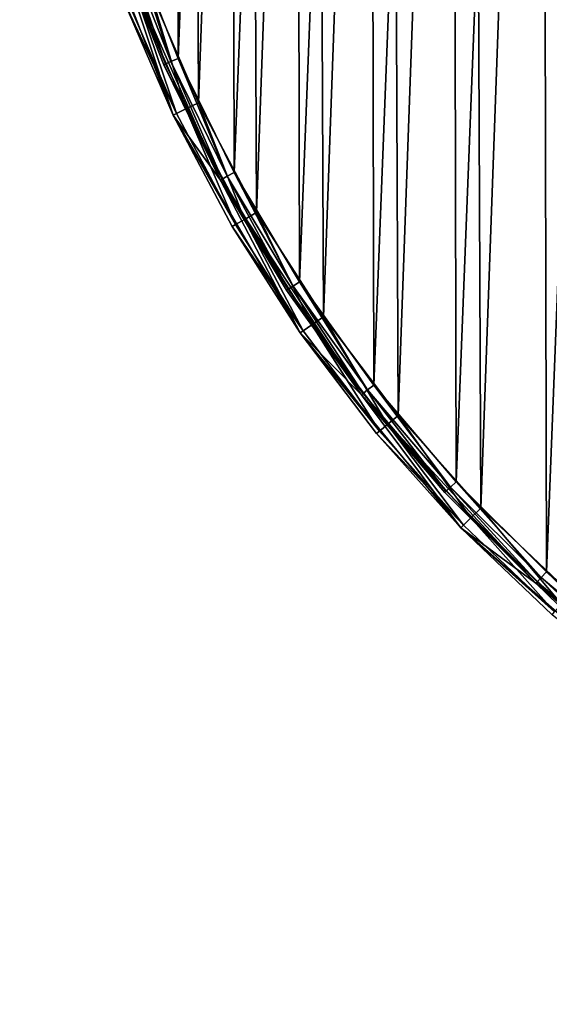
# Model space of a CAD drawing. Header units: millimetres. Extents: x 14 to 1324, y -100 to 100.
# Tile 35 of 214: x 285 to 318, y -100 to -37. Entities that reach past the tile are written whole.
import ezdxf

# ---------------------------------------------------------------- set-up
doc = ezdxf.new("R2010")
doc.units = ezdxf.units.MM
doc.header["$LTSCALE"] = 25.4
doc.layers.get('0').update_dxf_attribs({"true_color": 0xff5454})

# ---------------------------------------------------------------- blocks, each defined once
blk = doc.blocks.new('HERMANOS-V-8032.STL')
at = {"color": 250, "true_color": 0x262626}
mesh = blk.add_polyface(dxfattribs=at)
corners = [(284.645, 3.583, 14), (285.381, -0.23, 14), (285.364, -12.494, 14), (286.514, 19.568, 14), (286.696, 16.101, 14), (290.923, 35.045, 14), (290.681, 31.993, 14), (297.228, 47.012, 14), (297.757, 49.615, 14), (306.157, 60.749, 14), (306.84, 62.9, 14), (317.225, 72.828, 14), (317.937, 74.556, 14), (330.131, 82.921, 14), (330.76, 84.281, 14), (344.522, 90.752, 14), (344.976, 91.823, 14), (360.006, 96.108, 14), (360.219, 96.987, 14), (376.16, 98.842, 14), (376.092, 99.639, 14), (392.185, 99.71, 14), (392.544, 98.88, 14), (408.081, 97.199, 14), (408.71, 96.221, 14), (423.369, 92.171, 14), (424.218, 90.937, 14), (437.652, 84.755, 14), (438.645, 83.172, 14), (450.56, 75.144, 14), (451.598, 73.139, 14), (461.76, 63.587, 14), (462.722, 61.111, 14), (470.961, 50.384, 14), (471.715, 47.416, 14), (477.924, 35.875, 14), (478.331, 32.427, 14), (482.47, 20.437, 14), (482.39, 16.554, 14), (483.78, 0.23, 14), (484.481, 4.47, 14), (483.904, -11.613, 14), (286.772, -16.554, 14), (288.653, -28.247, 14), (290.83, -32.427, 14), (294.427, -43.27, 14), (297.446, -47.416, 14), (302.535, -57.171, 14), (306.439, -61.111, 14), (312.768, -69.592, 14), (317.563, -73.139, 14), (324.861, -80.21, 14), (330.516, -83.172, 14), (338.501, -88.751, 14), (344.943, -90.937, 14), (353.335, -94.993, 14), (360.451, -96.221, 14), (368.977, -98.775, 14), (376.618, -98.88, 14), (385.024, -99.999, 14), (393.001, -98.842, 14), (401.059, -98.633, 14), (409.155, -96.108, 14), (416.668, -94.712, 14), (424.639, -90.752, 14), (431.445, -88.339, 14), (439.03, -82.921, 14), (445.009, -79.677, 14), (451.936, -72.828, 14), (457.007, -68.952, 14), (463.004, -60.749, 14), (467.13, -56.441, 14), (471.933, -47.012, 14), (475.115, -42.468, 14), (478.48, -31.993, 14), (480.755, -27.395, 14), (482.465, -16.101, 14)]
mesh.append_faces([[corners[k] for k in face] for face in [(0, 1, 2), (1, 3, 4), (4, 5, 6), (6, 5, 7), (7, 8, 9), (9, 10, 11), (11, 12, 13), (13, 14, 15), (15, 16, 17), (17, 18, 19), (19, 21, 22), (22, 23, 24), (24, 25, 26), (26, 27, 28), (28, 29, 30), (30, 31, 32), (32, 33, 34), (34, 35, 36), (36, 37, 38), (38, 37, 39), (2, 42, 43), (42, 2, 1), (43, 44, 45), (45, 46, 47), (47, 48, 49), (49, 50, 51), (51, 52, 53), (53, 54, 55), (55, 56, 57), (57, 58, 59), (59, 60, 61), (61, 62, 63), (63, 64, 65), (65, 66, 67), (67, 68, 69), (69, 70, 71), (71, 72, 73), (73, 74, 75), (75, 76, 41)]], dxfattribs={"vtx0": -1, "vtx1": -1, "color": 250})
mesh.append_faces([[corners[k] for k in face] for face in [(1, 0, 3), (4, 3, 5), (7, 5, 8), (9, 8, 10), (11, 10, 12), (13, 12, 14), (15, 14, 16), (17, 16, 18), (19, 18, 20), (19, 20, 21), (22, 21, 23), (24, 23, 25), (26, 25, 27), (28, 27, 29), (30, 29, 31), (32, 31, 33), (34, 33, 35), (36, 35, 37), (39, 37, 40), (39, 40, 41), (43, 42, 44), (45, 44, 46), (47, 46, 48), (49, 48, 50), (51, 50, 52), (53, 52, 54), (55, 54, 56), (57, 56, 58), (59, 58, 60), (61, 60, 62), (63, 62, 64), (65, 64, 66), (67, 66, 68), (69, 68, 70), (71, 70, 72), (73, 72, 74), (75, 74, 76), (41, 76, 39)]], dxfattribs={"vtx0": -1, "vtx2": -1, "color": 250})
mesh = blk.add_polyface(dxfattribs=at)
corners = [(286.697, 7.883, 28.2), (286.735, -8.336, 28.2), (286.381, -0.227, 28.2), (287.683, 15.939, 28.2), (287.758, -16.387, 28.2), (289.33, 23.886, 28.2), (289.442, -24.327, 28.2), (291.628, 31.67, 28.2), (291.775, -32.1, 28.2), (294.561, 39.238, 28.2), (294.743, -39.655, 28.2), (298.108, 46.538, 28.2), (298.325, -46.938, 28.2), (302.247, 53.52, 28.2), (302.495, -53.9, 28.2), (306.948, 60.136, 28.2), (307.227, -60.495, 28.2), (312.179, 66.342, 28.2), (312.487, -66.676, 28.2), (317.904, 72.094, 28.2), (318.239, -72.402, 28.2), (324.086, 77.354, 28.2), (324.444, -77.633, 28.2), (330.68, 82.085, 28.2), (331.061, -82.334, 28.2), (337.643, 86.256, 28.2), (338.043, -86.472, 28.2), (344.926, 89.837, 28.2), (345.342, -90.02, 28.2), (352.48, 92.805, 28.2), (352.91, -92.953, 28.2), (354.005, -0.312, 28.2), (354.3, 4.249, 28.2), (360.254, 95.139, 28.2), (355.271, 8.715, 28.2), (356.898, 12.986, 28.2), (359.142, 16.967, 28.2), (361.955, 20.568, 28.2), (368.193, 96.823, 28.2), (365.273, 23.711, 28.2), (369.023, 26.324, 28.2), (376.245, 97.846, 28.2), (373.12, 28.348, 28.2), (377.473, 29.74, 28.2), (384.353, 98.2, 28.2), (381.985, 30.467, 28.2), (386.555, 30.514, 28.2), (392.463, 97.883, 28.2), (391.081, 29.878, 28.2), (395.461, 28.576, 28.2), (400.519, 96.898, 28.2), (399.599, 26.635, 28.2), (403.401, 24.099, 28.2), (408.467, 95.251, 28.2), (406.782, 21.025, 28.2), (409.668, 17.481, 28.2), (416.251, 92.953, 28.2), (411.993, 13.547, 28.2), (413.706, 9.31, 28.2), (414.768, 4.865, 28.2), (415.156, 0.312, 28.2), (360.694, -95.251, 28.2), (354.393, -4.865, 28.2), (355.455, -9.31, 28.2), (357.168, -13.547, 28.2), (359.493, -17.481, 28.2), (362.379, -21.025, 28.2), (368.642, -96.898, 28.2), (365.76, -24.099, 28.2), (369.562, -26.635, 28.2), (376.698, -97.883, 28.2), (373.7, -28.576, 28.2), (378.081, -29.878, 28.2), (384.808, -98.2, 28.2), (382.606, -30.514, 28.2), (387.176, -30.467, 28.2), (392.916, -97.846, 28.2), (391.688, -29.74, 28.2), (396.041, -28.348, 28.2), (400.968, -96.823, 28.2), (400.138, -26.324, 28.2), (403.888, -23.711, 28.2), (408.908, -95.139, 28.2), (407.206, -20.568, 28.2), (410.019, -16.967, 28.2), (416.681, -92.805, 28.2), (412.264, -12.986, 28.2), (413.89, -8.715, 28.2), (414.861, -4.249, 28.2), (423.819, 90.02, 28.2), (424.235, -89.837, 28.2), (431.119, 86.472, 28.2), (431.518, -86.256, 28.2), (438.1, 82.334, 28.2), (438.481, -82.085, 28.2), (444.717, 77.633, 28.2), (445.076, -77.354, 28.2), (450.922, 72.402, 28.2), (451.257, -72.094, 28.2), (456.674, 66.676, 28.2), (456.982, -66.342, 28.2), (461.934, 60.495, 28.2), (462.214, -60.136, 28.2), (466.666, 53.9, 28.2), (466.914, -53.52, 28.2), (470.836, 46.938, 28.2), (471.053, -46.538, 28.2), (474.418, 39.655, 28.2), (474.601, -39.238, 28.2), (477.386, 32.1, 28.2), (477.533, -31.67, 28.2), (479.72, 24.327, 28.2), (479.831, -23.886, 28.2), (481.404, 16.387, 28.2), (481.478, -15.939, 28.2), (482.426, 8.336, 28.2), (482.464, -7.883, 28.2), (482.78, 0.227, 28.2)]
mesh.append_faces([[corners[k] for k in face] for face in [(0, 1, 2), (116, 115, 117)]], dxfattribs={"vtx0": -1, "color": 250})
mesh.append_faces([[corners[k] for k in face] for face in [(1, 3, 4), (4, 5, 6), (6, 7, 8), (8, 9, 10), (10, 11, 12), (12, 13, 14), (14, 15, 16), (16, 17, 18), (18, 19, 20), (20, 21, 22), (22, 23, 24), (24, 25, 26), (26, 27, 28), (28, 29, 30), (31, 29, 32), (32, 33, 34), (34, 33, 35), (35, 33, 36), (36, 33, 37), (37, 38, 39), (39, 38, 40), (40, 41, 42), (42, 41, 43), (43, 44, 45), (45, 44, 46), (46, 47, 48), (48, 47, 49), (49, 50, 51), (51, 50, 52), (52, 53, 54), (54, 53, 55), (55, 56, 57), (57, 56, 58), (58, 56, 59), (59, 56, 60), (61, 66, 67), (67, 69, 70), (70, 72, 73), (73, 75, 76), (76, 78, 79), (79, 81, 82), (82, 84, 85), (85, 89, 90), (90, 91, 92), (92, 93, 94), (94, 95, 96), (96, 97, 98), (98, 99, 100), (100, 101, 102), (102, 103, 104), (104, 105, 106), (106, 107, 108), (108, 109, 110), (110, 111, 112), (112, 113, 114), (114, 115, 116)]], dxfattribs={"vtx0": -1, "vtx1": -1, "color": 250})
mesh.append_faces([[corners[k] for k in face] for face in [(30, 29, 31), (85, 60, 56)]], dxfattribs={"vtx0": -1, "vtx1": -1, "vtx2": -1, "color": 250})
mesh.append_faces([[corners[k] for k in face] for face in [(1, 0, 3), (4, 3, 5), (6, 5, 7), (8, 7, 9), (10, 9, 11), (12, 11, 13), (14, 13, 15), (16, 15, 17), (18, 17, 19), (20, 19, 21), (22, 21, 23), (24, 23, 25), (26, 25, 27), (28, 27, 29), (32, 29, 33), (37, 33, 38), (40, 38, 41), (43, 41, 44), (46, 44, 47), (49, 47, 50), (52, 50, 53), (55, 53, 56), (31, 61, 30), (61, 31, 62), (61, 62, 63), (61, 63, 64), (61, 64, 65), (61, 65, 66), (67, 66, 68), (67, 68, 69), (70, 69, 71), (70, 71, 72), (73, 72, 74), (73, 74, 75), (76, 75, 77), (76, 77, 78), (79, 78, 80), (79, 80, 81), (82, 81, 83), (82, 83, 84), (85, 84, 86), (85, 86, 87), (85, 87, 88), (85, 88, 60), (85, 56, 89), (90, 89, 91), (92, 91, 93), (94, 93, 95), (96, 95, 97), (98, 97, 99), (100, 99, 101), (102, 101, 103), (104, 103, 105), (106, 105, 107), (108, 107, 109), (110, 109, 111), (112, 111, 113), (114, 113, 115)]], dxfattribs={"vtx0": -1, "vtx2": -1, "color": 250})
mesh = blk.add_polyface(dxfattribs=at)
corners = [(361.503, -95.45, 29), (354.005, -0.312, 29), (353.897, -93.283, 29), (354.393, -4.865, 29), (355.455, -9.31, 29), (357.168, -13.547, 29), (359.493, -17.481, 29), (362.379, -21.025, 29), (369.258, -96.997, 29), (365.76, -24.099, 29), (369.562, -26.635, 29), (377.113, -97.916, 29), (373.7, -28.576, 29), (378.081, -29.878, 29), (385.016, -98.199, 29), (382.606, -30.514, 29), (387.176, -30.467, 29), (392.916, -97.846, 29), (391.688, -29.74, 29), (396.041, -28.348, 29), (400.763, -96.858, 29), (400.138, -26.324, 29), (403.888, -23.711, 29), (408.504, -95.241, 29), (407.206, -20.568, 29), (410.019, -16.967, 29), (416.09, -93.007, 29), (412.264, -12.986, 29), (413.89, -8.715, 29), (414.861, -4.249, 29), (415.156, 0.312, 29), (415.264, 93.283, 29), (422.671, 90.512, 29), (423.472, -90.17, 29), (429.83, 87.153, 29), (430.602, -86.749, 29), (436.697, 83.23, 29), (437.433, -82.764, 29), (443.225, 78.766, 29), (443.921, -78.243, 29), (449.373, 73.792, 29), (450.025, -73.214, 29), (455.1, 68.339, 29), (455.704, -67.711, 29), (460.371, 62.443, 29), (460.921, -61.768, 29), (465.149, 56.142, 29), (465.644, -55.425, 29), (469.406, 49.477, 29), (469.841, -48.722, 29), (473.112, 42.491, 29), (473.485, -41.704, 29), (476.244, 35.229, 29), (476.553, -34.415, 29), (478.781, 27.739, 29), (479.024, -26.902, 29), (480.708, 20.069, 29), (480.882, -19.216, 29), (482.011, 12.269, 29), (482.116, -11.404, 29), (482.682, 4.389, 29), (482.717, -3.519, 29), (286.479, -4.389, 29), (287.045, 11.404, 29), (286.444, 3.519, 29), (287.15, -12.269, 29), (288.279, 19.216, 29), (288.453, -20.069, 29), (290.137, 26.902, 29), (290.38, -27.739, 29), (292.608, 34.415, 29), (292.917, -35.229, 29), (295.676, 41.704, 29), (296.049, -42.491, 29), (299.32, 48.722, 29), (299.755, -49.477, 29), (303.517, 55.425, 29), (304.012, -56.142, 29), (308.24, 61.768, 29), (308.791, -62.443, 29), (313.457, 67.711, 29), (314.061, -68.339, 29), (319.137, 73.214, 29), (319.789, -73.792, 29), (325.24, 78.243, 29), (325.936, -78.766, 29), (331.728, 82.764, 29), (332.465, -83.23, 29), (338.56, 86.749, 29), (339.331, -87.153, 29), (345.689, 90.17, 29), (346.49, -90.512, 29), (353.071, 93.007, 29), (354.3, 4.249, 29), (360.657, 95.241, 29), (355.271, 8.715, 29), (356.898, 12.986, 29), (359.142, 16.967, 29), (361.955, 20.568, 29), (368.398, 96.858, 29), (365.273, 23.711, 29), (369.023, 26.324, 29), (376.245, 97.846, 29), (373.12, 28.348, 29), (377.473, 29.74, 29), (384.145, 98.199, 29), (381.985, 30.467, 29), (386.555, 30.514, 29), (392.048, 97.916, 29), (391.081, 29.878, 29), (395.461, 28.576, 29), (399.903, 96.997, 29), (399.599, 26.635, 29), (403.401, 24.099, 29), (407.658, 95.45, 29), (406.782, 21.025, 29), (409.668, 17.481, 29), (411.993, 13.547, 29), (413.706, 9.31, 29), (414.768, 4.865, 29)]
mesh.append_faces([[corners[k] for k in face] for face in [(60, 59, 61), (62, 63, 64)]], dxfattribs={"vtx0": -1, "color": 250})
mesh.append_faces([[corners[k] for k in face] for face in [(0, 1, 2), (1, 0, 3), (3, 0, 4), (4, 0, 5), (5, 0, 6), (6, 0, 7), (7, 8, 9), (9, 8, 10), (10, 11, 12), (12, 11, 13), (13, 14, 15), (15, 14, 16), (16, 17, 18), (18, 17, 19), (19, 20, 21), (21, 20, 22), (22, 23, 24), (24, 23, 25), (25, 26, 27), (27, 26, 28), (28, 26, 29), (29, 26, 30), (31, 26, 32), (32, 33, 34), (34, 35, 36), (36, 37, 38), (38, 39, 40), (40, 41, 42), (42, 43, 44), (44, 45, 46), (46, 47, 48), (48, 49, 50), (50, 51, 52), (52, 53, 54), (54, 55, 56), (56, 57, 58), (58, 59, 60), (63, 65, 66), (66, 67, 68), (68, 69, 70), (70, 71, 72), (72, 73, 74), (74, 75, 76), (76, 77, 78), (78, 79, 80), (80, 81, 82), (82, 83, 84), (84, 85, 86), (86, 87, 88), (88, 89, 90), (90, 91, 92), (92, 93, 94), (94, 98, 99), (99, 101, 102), (102, 104, 105), (105, 107, 108), (108, 110, 111), (111, 113, 114), (114, 116, 31)]], dxfattribs={"vtx0": -1, "vtx1": -1, "color": 250})
mesh.append_faces([[corners[k] for k in face] for face in [(30, 26, 31), (92, 2, 1)]], dxfattribs={"vtx0": -1, "vtx1": -1, "vtx2": -1, "color": 250})
mesh.append_faces([[corners[k] for k in face] for face in [(7, 0, 8), (10, 8, 11), (13, 11, 14), (16, 14, 17), (19, 17, 20), (22, 20, 23), (25, 23, 26), (32, 26, 33), (34, 33, 35), (36, 35, 37), (38, 37, 39), (40, 39, 41), (42, 41, 43), (44, 43, 45), (46, 45, 47), (48, 47, 49), (50, 49, 51), (52, 51, 53), (54, 53, 55), (56, 55, 57), (58, 57, 59), (63, 62, 65), (66, 65, 67), (68, 67, 69), (70, 69, 71), (72, 71, 73), (74, 73, 75), (76, 75, 77), (78, 77, 79), (80, 79, 81), (82, 81, 83), (84, 83, 85), (86, 85, 87), (88, 87, 89), (90, 89, 91), (92, 91, 2), (92, 1, 93), (94, 93, 95), (94, 95, 96), (94, 96, 97), (94, 97, 98), (99, 98, 100), (99, 100, 101), (102, 101, 103), (102, 103, 104), (105, 104, 106), (105, 106, 107), (108, 107, 109), (108, 109, 110), (111, 110, 112), (111, 112, 113), (114, 113, 115), (114, 115, 116), (31, 116, 117), (31, 117, 118), (31, 118, 119), (31, 119, 30)]], dxfattribs={"vtx0": -1, "vtx2": -1, "color": 250})
mesh = blk.add_polyface(dxfattribs=at)
corners = [(288.653, -28.247, 14), (294.427, -43.27, 14), (294.427, -43.27, 27.2)]
mesh.append_faces([[corners[k] for k in face] for face in [(0, 1, 2)]], dxfattribs={"color": 250})
mesh = blk.add_polyface(dxfattribs=at)
corners = [(288.653, -28.247, 14), (294.427, -43.27, 27.2), (291.237, -35.875, 27.2)]
mesh.append_faces([[corners[k] for k in face] for face in [(0, 1, 2)]], dxfattribs={"color": 250})
mesh = blk.add_polyface(dxfattribs=at)
corners = [(290.83, -32.427, 27.2), (293.951, -40.004, 27.7), (293.828, -40.058, 27.2), (290.957, -32.384, 27.7)]
mesh.append_faces([[corners[k] for k in face] for face in [(0, 1, 2), (1, 0, 3)]], dxfattribs={"vtx0": -1, "color": 250})
mesh = blk.add_polyface(dxfattribs=at)
corners = [(290.83, -32.427, 27.2), (297.446, -47.416, 14), (290.83, -32.427, 14)]
mesh.append_faces([[corners[k] for k in face] for face in [(0, 1, 2)]], dxfattribs={"color": 250})
mesh = blk.add_polyface(dxfattribs=at)
corners = [(290.83, -32.427, 27.2), (293.828, -40.058, 27.2), (297.446, -47.416, 14)]
mesh.append_faces([[corners[k] for k in face] for face in [(0, 1, 2)]], dxfattribs={"color": 250})
mesh = blk.add_polyface(dxfattribs=at)
corners = [(291.303, -32.264, 28.066), (293.951, -40.004, 27.7), (290.957, -32.384, 27.7), (294.286, -39.856, 28.066)]
mesh.append_faces([[corners[k] for k in face] for face in [(0, 1, 2), (1, 0, 3)]], dxfattribs={"vtx0": -1, "color": 250})
mesh = blk.add_polyface(dxfattribs=at)
corners = [(291.775, -32.1, 28.2), (294.286, -39.856, 28.066), (291.303, -32.264, 28.066), (294.743, -39.655, 28.2)]
mesh.append_faces([[corners[k] for k in face] for face in [(0, 1, 2), (1, 0, 3)]], dxfattribs={"vtx0": -1, "color": 250})
mesh = blk.add_polyface(dxfattribs=at)
corners = [(294.644, -43.165, 28.1), (291.237, -35.875, 27.2), (294.427, -43.27, 27.2), (291.462, -35.788, 28.1)]
mesh.append_faces([[corners[k] for k in face] for face in [(0, 1, 2), (1, 0, 3)]], dxfattribs={"vtx0": -1, "color": 250})
mesh = blk.add_polyface(dxfattribs=at)
corners = [(294.644, -43.165, 28.1), (292.077, -35.552, 28.759), (291.462, -35.788, 28.1), (295.238, -42.88, 28.759)]
mesh.append_faces([[corners[k] for k in face] for face in [(0, 1, 2), (1, 0, 3)]], dxfattribs={"vtx0": -1, "color": 250})
mesh = blk.add_polyface(dxfattribs=at)
corners = [(295.238, -42.88, 28.759), (292.917, -35.229, 29), (292.077, -35.552, 28.759), (296.049, -42.491, 29)]
mesh.append_faces([[corners[k] for k in face] for face in [(0, 1, 2), (1, 0, 3)]], dxfattribs={"vtx0": -1, "color": 250})
mesh = blk.add_polyface(dxfattribs=at)
corners = [(293.828, -40.058, 27.2), (297.564, -47.352, 27.7), (297.446, -47.416, 27.2), (293.951, -40.004, 27.7)]
mesh.append_faces([[corners[k] for k in face] for face in [(0, 1, 2), (1, 0, 3)]], dxfattribs={"vtx0": -1, "color": 250})
mesh = blk.add_polyface(dxfattribs=at)
corners = [(293.828, -40.058, 27.2), (297.446, -47.416, 27.2), (297.446, -47.416, 14)]
mesh.append_faces([[corners[k] for k in face] for face in [(0, 1, 2)]], dxfattribs={"color": 250})
mesh = blk.add_polyface(dxfattribs=at)
corners = [(294.286, -39.856, 28.066), (297.564, -47.352, 27.7), (293.951, -40.004, 27.7), (297.885, -47.177, 28.066)]
mesh.append_faces([[corners[k] for k in face] for face in [(0, 1, 2), (1, 0, 3)]], dxfattribs={"vtx0": -1, "color": 250})
mesh = blk.add_polyface(dxfattribs=at)
corners = [(294.743, -39.655, 28.2), (297.885, -47.177, 28.066), (294.286, -39.856, 28.066), (298.325, -46.938, 28.2)]
mesh.append_faces([[corners[k] for k in face] for face in [(0, 1, 2), (1, 0, 3)]], dxfattribs={"vtx0": -1, "color": 250})
mesh = blk.add_polyface(dxfattribs=at)
corners = [(298.978, -49.93, 28.759), (296.049, -42.491, 29), (295.238, -42.88, 28.759), (299.755, -49.477, 29)]
mesh.append_faces([[corners[k] for k in face] for face in [(0, 1, 2), (1, 0, 3)]], dxfattribs={"vtx0": -1, "color": 250})
mesh = blk.add_polyface(dxfattribs=at)
corners = [(298.409, -50.262, 28.1), (294.427, -43.27, 27.2), (298.201, -50.384, 27.2), (294.644, -43.165, 28.1)]
mesh.append_faces([[corners[k] for k in face] for face in [(0, 1, 2), (1, 0, 3)]], dxfattribs={"vtx0": -1, "color": 250})
mesh = blk.add_polyface(dxfattribs=at)
corners = [(294.427, -43.27, 14), (302.535, -57.171, 14), (298.201, -50.384, 27.2)]
mesh.append_faces([[corners[k] for k in face] for face in [(0, 1, 2)]], dxfattribs={"color": 250})
mesh = blk.add_polyface(dxfattribs=at)
corners = [(294.427, -43.27, 14), (298.201, -50.384, 27.2), (294.427, -43.27, 27.2)]
mesh.append_faces([[corners[k] for k in face] for face in [(0, 1, 2)]], dxfattribs={"color": 250})
mesh = blk.add_polyface(dxfattribs=at)
corners = [(298.409, -50.262, 28.1), (295.238, -42.88, 28.759), (294.644, -43.165, 28.1), (298.978, -49.93, 28.759)]
mesh.append_faces([[corners[k] for k in face] for face in [(0, 1, 2), (1, 0, 3)]], dxfattribs={"vtx0": -1, "color": 250})
mesh = blk.add_polyface(dxfattribs=at)
corners = [(298.325, -46.938, 28.2), (302.077, -54.175, 28.066), (297.885, -47.177, 28.066), (302.495, -53.9, 28.2)]
mesh.append_faces([[corners[k] for k in face] for face in [(0, 1, 2), (1, 0, 3)]], dxfattribs={"vtx0": -1, "color": 250})
mesh = blk.add_polyface(dxfattribs=at)
corners = [(297.446, -47.416, 27.2), (301.771, -54.376, 27.7), (301.659, -54.449, 27.2), (297.564, -47.352, 27.7)]
mesh.append_faces([[corners[k] for k in face] for face in [(0, 1, 2), (1, 0, 3)]], dxfattribs={"vtx0": -1, "color": 250})
mesh = blk.add_polyface(dxfattribs=at)
corners = [(297.446, -47.416, 14), (301.659, -54.449, 27.2), (306.439, -61.111, 14)]
mesh.append_faces([[corners[k] for k in face] for face in [(0, 1, 2)]], dxfattribs={"color": 250})
mesh = blk.add_polyface(dxfattribs=at)
corners = [(297.446, -47.416, 27.2), (301.659, -54.449, 27.2), (297.446, -47.416, 14)]
mesh.append_faces([[corners[k] for k in face] for face in [(0, 1, 2)]], dxfattribs={"color": 250})
mesh = blk.add_polyface(dxfattribs=at)
corners = [(297.885, -47.177, 28.066), (301.771, -54.376, 27.7), (297.564, -47.352, 27.7), (302.077, -54.175, 28.066)]
mesh.append_faces([[corners[k] for k in face] for face in [(0, 1, 2), (1, 0, 3)]], dxfattribs={"vtx0": -1, "color": 250})
mesh = blk.add_polyface(dxfattribs=at)
corners = [(303.273, -56.656, 28.759), (299.755, -49.477, 29), (298.978, -49.93, 28.759), (304.012, -56.142, 29)]
mesh.append_faces([[corners[k] for k in face] for face in [(0, 1, 2), (1, 0, 3)]], dxfattribs={"vtx0": -1, "color": 250})
mesh = blk.add_polyface(dxfattribs=at)
corners = [(302.733, -57.033, 28.1), (298.978, -49.93, 28.759), (298.409, -50.262, 28.1), (303.273, -56.656, 28.759)]
mesh.append_faces([[corners[k] for k in face] for face in [(0, 1, 2), (1, 0, 3)]], dxfattribs={"vtx0": -1, "color": 250})
mesh = blk.add_polyface(dxfattribs=at)
corners = [(302.733, -57.033, 28.1), (298.201, -50.384, 27.2), (302.535, -57.171, 27.2), (298.409, -50.262, 28.1)]
mesh.append_faces([[corners[k] for k in face] for face in [(0, 1, 2), (1, 0, 3)]], dxfattribs={"vtx0": -1, "color": 250})
mesh = blk.add_polyface(dxfattribs=at)
corners = [(298.201, -50.384, 27.2), (302.535, -57.171, 14), (302.535, -57.171, 27.2)]
mesh.append_faces([[corners[k] for k in face] for face in [(0, 1, 2)]], dxfattribs={"color": 250})
mesh = blk.add_polyface(dxfattribs=at)
corners = [(302.495, -53.9, 28.2), (306.833, -60.803, 28.066), (302.077, -54.175, 28.066), (307.227, -60.495, 28.2)]
mesh.append_faces([[corners[k] for k in face] for face in [(0, 1, 2), (1, 0, 3)]], dxfattribs={"vtx0": -1, "color": 250})
mesh = blk.add_polyface(dxfattribs=at)
corners = [(301.659, -54.449, 27.2), (306.545, -61.028, 27.7), (306.439, -61.111, 27.2), (301.771, -54.376, 27.7)]
mesh.append_faces([[corners[k] for k in face] for face in [(0, 1, 2), (1, 0, 3)]], dxfattribs={"vtx0": -1, "color": 250})
mesh = blk.add_polyface(dxfattribs=at)
corners = [(301.659, -54.449, 27.2), (306.439, -61.111, 27.2), (306.439, -61.111, 14)]
mesh.append_faces([[corners[k] for k in face] for face in [(0, 1, 2)]], dxfattribs={"color": 250})
mesh = blk.add_polyface(dxfattribs=at)
corners = [(302.077, -54.175, 28.066), (306.545, -61.028, 27.7), (301.771, -54.376, 27.7), (306.833, -60.803, 28.066)]
mesh.append_faces([[corners[k] for k in face] for face in [(0, 1, 2), (1, 0, 3)]], dxfattribs={"vtx0": -1, "color": 250})
mesh = blk.add_polyface(dxfattribs=at)
corners = [(308.096, -63.015, 28.759), (304.012, -56.142, 29), (303.273, -56.656, 28.759), (308.791, -62.443, 29)]
mesh.append_faces([[corners[k] for k in face] for face in [(0, 1, 2), (1, 0, 3)]], dxfattribs={"vtx0": -1, "color": 250})
mesh = blk.add_polyface(dxfattribs=at)
corners = [(307.587, -63.434, 28.1), (302.535, -57.171, 27.2), (307.401, -63.587, 27.2), (302.733, -57.033, 28.1)]
mesh.append_faces([[corners[k] for k in face] for face in [(0, 1, 2), (1, 0, 3)]], dxfattribs={"vtx0": -1, "color": 250})
mesh = blk.add_polyface(dxfattribs=at)
corners = [(307.587, -63.434, 28.1), (303.273, -56.656, 28.759), (302.733, -57.033, 28.1), (308.096, -63.015, 28.759)]
mesh.append_faces([[corners[k] for k in face] for face in [(0, 1, 2), (1, 0, 3)]], dxfattribs={"vtx0": -1, "color": 250})
mesh = blk.add_polyface(dxfattribs=at)
corners = [(302.535, -57.171, 14), (312.768, -69.592, 14), (307.401, -63.587, 27.2)]
mesh.append_faces([[corners[k] for k in face] for face in [(0, 1, 2)]], dxfattribs={"color": 250})
mesh = blk.add_polyface(dxfattribs=at)
corners = [(302.535, -57.171, 14), (307.401, -63.587, 27.2), (302.535, -57.171, 27.2)]
mesh.append_faces([[corners[k] for k in face] for face in [(0, 1, 2)]], dxfattribs={"color": 250})
mesh = blk.add_polyface(dxfattribs=at)
corners = [(306.833, -60.803, 28.066), (311.851, -67.264, 27.7), (306.545, -61.028, 27.7), (312.12, -67.016, 28.066)]
mesh.append_faces([[corners[k] for k in face] for face in [(0, 1, 2), (1, 0, 3)]], dxfattribs={"vtx0": -1, "color": 250})
mesh = blk.add_polyface(dxfattribs=at)
corners = [(307.227, -60.495, 28.2), (312.12, -67.016, 28.066), (306.833, -60.803, 28.066), (312.487, -66.676, 28.2)]
mesh.append_faces([[corners[k] for k in face] for face in [(0, 1, 2), (1, 0, 3)]], dxfattribs={"vtx0": -1, "color": 250})
mesh = blk.add_polyface(dxfattribs=at)
corners = [(306.439, -61.111, 27.2), (311.851, -67.264, 27.7), (311.752, -67.355, 27.2), (306.545, -61.028, 27.7)]
mesh.append_faces([[corners[k] for k in face] for face in [(0, 1, 2), (1, 0, 3)]], dxfattribs={"vtx0": -1, "color": 250})
mesh = blk.add_polyface(dxfattribs=at)
corners = [(306.439, -61.111, 27.2), (311.752, -67.355, 27.2), (317.563, -73.139, 14)]
mesh.append_faces([[corners[k] for k in face] for face in [(0, 1, 2)]], dxfattribs={"color": 250})
mesh = blk.add_polyface(dxfattribs=at)
corners = [(306.439, -61.111, 27.2), (317.563, -73.139, 14), (306.439, -61.111, 14)]
mesh.append_faces([[corners[k] for k in face] for face in [(0, 1, 2)]], dxfattribs={"color": 250})
mesh = blk.add_polyface(dxfattribs=at)
corners = [(313.415, -68.965, 28.759), (308.791, -62.443, 29), (308.096, -63.015, 28.759), (314.061, -68.339, 29)]
mesh.append_faces([[corners[k] for k in face] for face in [(0, 1, 2), (1, 0, 3)]], dxfattribs={"vtx0": -1, "color": 250})
mesh = blk.add_polyface(dxfattribs=at)
corners = [(312.941, -69.424, 28.1), (307.401, -63.587, 27.2), (312.768, -69.592, 27.2), (307.587, -63.434, 28.1)]
mesh.append_faces([[corners[k] for k in face] for face in [(0, 1, 2), (1, 0, 3)]], dxfattribs={"vtx0": -1, "color": 250})
mesh = blk.add_polyface(dxfattribs=at)
corners = [(312.941, -69.424, 28.1), (308.096, -63.015, 28.759), (307.587, -63.434, 28.1), (313.415, -68.965, 28.759)]
mesh.append_faces([[corners[k] for k in face] for face in [(0, 1, 2), (1, 0, 3)]], dxfattribs={"vtx0": -1, "color": 250})
mesh = blk.add_polyface(dxfattribs=at)
corners = [(307.401, -63.587, 27.2), (312.768, -69.592, 14), (312.768, -69.592, 27.2)]
mesh.append_faces([[corners[k] for k in face] for face in [(0, 1, 2)]], dxfattribs={"color": 250})
mesh = blk.add_polyface(dxfattribs=at)
corners = [(312.12, -67.016, 28.066), (317.654, -73.04, 27.7), (311.851, -67.264, 27.7), (317.901, -72.771, 28.066)]
mesh.append_faces([[corners[k] for k in face] for face in [(0, 1, 2), (1, 0, 3)]], dxfattribs={"vtx0": -1, "color": 250})
mesh = blk.add_polyface(dxfattribs=at)
corners = [(312.487, -66.676, 28.2), (317.901, -72.771, 28.066), (312.12, -67.016, 28.066), (318.239, -72.402, 28.2)]
mesh.append_faces([[corners[k] for k in face] for face in [(0, 1, 2), (1, 0, 3)]], dxfattribs={"vtx0": -1, "color": 250})
mesh = blk.add_polyface(dxfattribs=at)
corners = [(311.851, -67.264, 27.7), (317.563, -73.139, 27.2), (311.752, -67.355, 27.2), (317.654, -73.04, 27.7)]
mesh.append_faces([[corners[k] for k in face] for face in [(0, 1, 2), (1, 0, 3)]], dxfattribs={"vtx0": -1, "color": 250})
mesh = blk.add_polyface(dxfattribs=at)
corners = [(317.563, -73.139, 27.2), (317.563, -73.139, 14), (311.752, -67.355, 27.2)]
mesh.append_faces([[corners[k] for k in face] for face in [(0, 1, 2)]], dxfattribs={"color": 250})
mesh = blk.add_polyface(dxfattribs=at)
corners = [(319.195, -74.468, 28.759), (314.061, -68.339, 29), (313.415, -68.965, 28.759), (319.789, -73.792, 29)]
mesh.append_faces([[corners[k] for k in face] for face in [(0, 1, 2), (1, 0, 3)]], dxfattribs={"vtx0": -1, "color": 250})
mesh = blk.add_polyface(dxfattribs=at)
corners = [(318.76, -74.963, 28.1), (313.415, -68.965, 28.759), (312.941, -69.424, 28.1), (319.195, -74.468, 28.759)]
mesh.append_faces([[corners[k] for k in face] for face in [(0, 1, 2), (1, 0, 3)]], dxfattribs={"vtx0": -1, "color": 250})
mesh = blk.add_polyface(dxfattribs=at)
corners = [(318.76, -74.963, 28.1), (312.768, -69.592, 27.2), (318.601, -75.144, 27.2), (312.941, -69.424, 28.1)]
mesh.append_faces([[corners[k] for k in face] for face in [(0, 1, 2), (1, 0, 3)]], dxfattribs={"vtx0": -1, "color": 250})
mesh = blk.add_polyface(dxfattribs=at)
corners = [(318.601, -75.144, 27.2), (312.768, -69.592, 14), (324.861, -80.21, 14)]
mesh.append_faces([[corners[k] for k in face] for face in [(0, 1, 2)]], dxfattribs={"color": 250})
mesh = blk.add_polyface(dxfattribs=at)
corners = [(312.768, -69.592, 27.2), (312.768, -69.592, 14), (318.601, -75.144, 27.2)]
mesh.append_faces([[corners[k] for k in face] for face in [(0, 1, 2)]], dxfattribs={"color": 250})
mesh = blk.add_polyface(dxfattribs=at)
corners = [(317.901, -72.771, 28.066), (323.914, -78.318, 27.7), (317.654, -73.04, 27.7), (324.138, -78.028, 28.066)]
mesh.append_faces([[corners[k] for k in face] for face in [(0, 1, 2), (1, 0, 3)]], dxfattribs={"vtx0": -1, "color": 250})
mesh = blk.add_polyface(dxfattribs=at)
corners = [(318.239, -72.402, 28.2), (324.138, -78.028, 28.066), (317.901, -72.771, 28.066), (324.444, -77.633, 28.2)]
mesh.append_faces([[corners[k] for k in face] for face in [(0, 1, 2), (1, 0, 3)]], dxfattribs={"vtx0": -1, "color": 250})
mesh = blk.add_polyface(dxfattribs=at)
corners = [(317.654, -73.04, 27.7), (323.832, -78.424, 27.2), (317.563, -73.139, 27.2), (323.914, -78.318, 27.7)]
mesh.append_faces([[corners[k] for k in face] for face in [(0, 1, 2), (1, 0, 3)]], dxfattribs={"vtx0": -1, "color": 250})
mesh = blk.add_polyface(dxfattribs=at)
corners = [(317.563, -73.139, 27.2), (330.516, -83.172, 14), (317.563, -73.139, 14)]
mesh.append_faces([[corners[k] for k in face] for face in [(0, 1, 2)]], dxfattribs={"color": 250})
mesh = blk.add_polyface(dxfattribs=at)
corners = [(323.832, -78.424, 27.2), (330.516, -83.172, 14), (317.563, -73.139, 27.2)]
mesh.append_faces([[corners[k] for k in face] for face in [(0, 1, 2)]], dxfattribs={"color": 250})

msp = doc.modelspace()

# ---------------------------------------------------------------- block references
at = {"color": 0}
msp.add_blockref('HERMANOS-V-8032.STL', (0, 0), dxfattribs=at)

doc.saveas('drawing.dxf')
